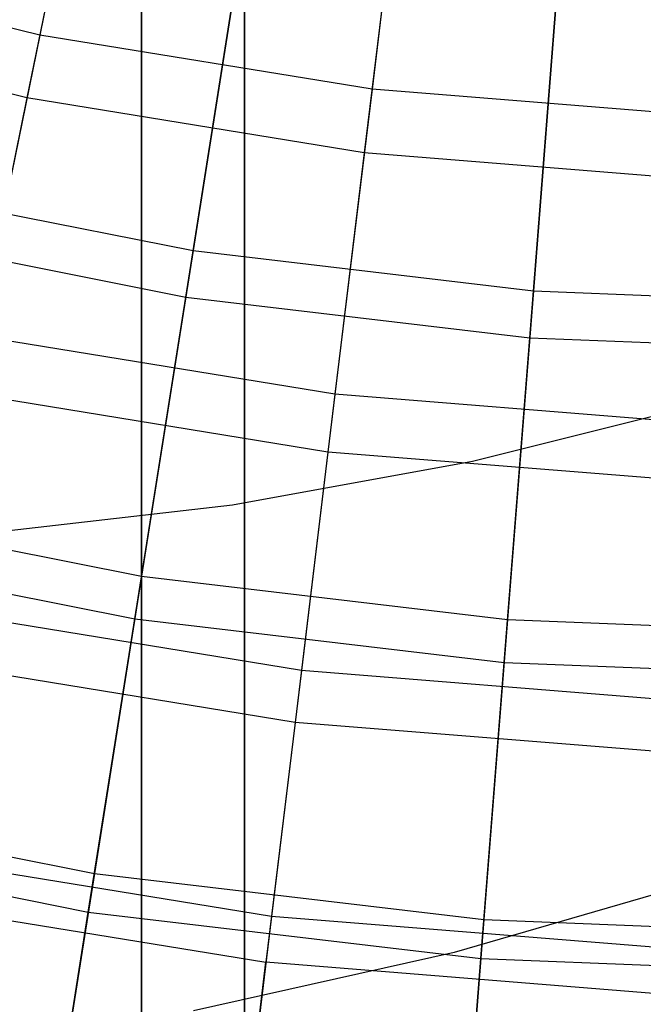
# Model space of a CAD drawing. Extents: x 0.02 to 4.75, y -2.35 to 2.37.
# Tile 27 of 131: x 2.06 to 2.3, y -1.92 to -1.55. Entities that reach past the tile are written whole.
import ezdxf

# ---------------------------------------------------------------- set-up
doc = ezdxf.new("R2010")
doc.units = 0
doc.header["$MEASUREMENT"] = 0
doc.layers.get('0').update_dxf_attribs({"color": 13, "linetype": 'CONTINUOUS'})

# ---------------------------------------------------------------- blocks, each defined once
blk = doc.blocks.new('CTLS_SNOW_BALL_ZWIS_PM_STL')
at = {"color": 0}
for p, q in [((2.10561, -2.10133, 48.66497), (2.10561, 0.61563, 48.66497)), ((2.10561, -2.10133, 48.66497), (2.10561, 0.61563, 48.66497)), ((2.14498, -2.07372, 49.64923), (2.14498, 0.58802, 49.64923)), ((2.14498, 0.58802, 48.6256), (2.14498, -2.07372, 48.6256)), ((2.14498, 0.58802, 48.6256), (2.14498, -2.07372, 48.6256)), ((2.14498, -2.07372, 49.64923), (2.14498, 0.58802, 49.64923)), ((2.10561, 0.53059, 49.6886), (2.10561, -2.0163, 49.6886)), ((2.10561, 0.53059, 49.6886), (2.10561, -2.0163, 49.6886)), ((2.09229, -1.42865, 1.14719), (2.06678, -1.55363, 1.27486)), ((2.09229, -1.42865, 1.14719), (2.06678, -1.55363, 1.27486)), ((2.20896, -1.44761, 1.14719), (2.19359, -1.57424, 1.27486)), ((2.20896, -1.44761, 1.14719), (2.19359, -1.57424, 1.27486)), ((2.087, -1.45457, 4.53101), (2.06189, -1.57758, 4.40137)), ((2.087, -1.45457, 4.53101), (2.06189, -1.57758, 4.40137)), ((2.20577, -1.47388, 4.53101), (2.19064, -1.5985, 4.40137)), ((2.20577, -1.47388, 4.53101), (2.19064, -1.5985, 4.40137)), ((2.14657, -1.5015, 1.05423), (2.12529, -1.63588, 1.17935)), ((2.14657, -1.5015, 1.05423), (2.12529, -1.63588, 1.17935)), ((2.26585, -1.51562, 1.05423), (2.25518, -1.65126, 1.17935)), ((2.26585, -1.51562, 1.05423), (2.25518, -1.65126, 1.17935)), ((2.12248, -1.65358, 4.51097), (2.14355, -1.52054, 4.63755)), ((2.12248, -1.65358, 4.51097), (2.14355, -1.52054, 4.63755)), ((2.06678, -1.55363, 1.27486), (1.94204, -1.52288, 1.27486)), ((2.06678, -1.55363, 1.27486), (1.94204, -1.52288, 1.27486)), ((2.25377, -1.66912, 4.51097), (2.26434, -1.53483, 4.63755)), ((2.25377, -1.66912, 4.51097), (2.26434, -1.53483, 4.63755)), ((2.06189, -1.57758, 4.40137), (1.93524, -1.54636, 4.40137)), ((2.06189, -1.57758, 4.40137), (1.93524, -1.54636, 4.40137)), ((2.06678, -1.55363, 1.27486), (2.04332, -1.66852, 1.41204)), ((2.06678, -1.55363, 1.27486), (2.04332, -1.66852, 1.41204)), ((2.19359, -1.57424, 1.27486), (2.06678, -1.55363, 1.27486)), ((2.19359, -1.57424, 1.27486), (2.06678, -1.55363, 1.27486)), ((2.19359, -1.57424, 1.27486), (2.17945, -1.69064, 1.41204)), ((2.19359, -1.57424, 1.27486), (2.17945, -1.69064, 1.41204)), ((2.32164, -1.58458, 1.27486), (2.19359, -1.57424, 1.27486)), ((2.32164, -1.58458, 1.27486), (2.19359, -1.57424, 1.27486)), ((2.06189, -1.57758, 4.40137), (2.03886, -1.69035, 4.26236)), ((2.06189, -1.57758, 4.40137), (2.03886, -1.69035, 4.26236)), ((2.19064, -1.5985, 4.40137), (2.06189, -1.57758, 4.40137)), ((2.19064, -1.5985, 4.40137), (2.06189, -1.57758, 4.40137)), ((2.19064, -1.5985, 4.40137), (2.17677, -1.71276, 4.26236)), ((2.19064, -1.5985, 4.40137), (2.17677, -1.71276, 4.26236)), ((2.32066, -1.609, 4.40137), (2.19064, -1.5985, 4.40137)), ((2.32066, -1.609, 4.40137), (2.19064, -1.5985, 4.40137)), ((1.997, -1.61036, 1.17935), (2.12529, -1.63588, 1.17935)), ((1.997, -1.61036, 1.17935), (2.12529, -1.63588, 1.17935)), ((1.99282, -1.62779, 4.51097), (2.12248, -1.65358, 4.51097)), ((1.99282, -1.62779, 4.51097), (2.12248, -1.65358, 4.51097)), ((2.12529, -1.63588, 1.17935), (2.1056, -1.76019, 1.31473)), ((2.12529, -1.63588, 1.17935), (2.1056, -1.76019, 1.31473)), ((2.12529, -1.63588, 1.17935), (2.25518, -1.65126, 1.17935)), ((2.12529, -1.63588, 1.17935), (2.25518, -1.65126, 1.17935)), ((2.10302, -1.77644, 4.37424), (2.12248, -1.65358, 4.51097)), ((2.10302, -1.77644, 4.37424), (2.12248, -1.65358, 4.51097)), ((2.12248, -1.65358, 4.51097), (2.25377, -1.66912, 4.51097)), ((2.12248, -1.65358, 4.51097), (2.25377, -1.66912, 4.51097)), ((2.25518, -1.65126, 1.17935), (2.24531, -1.77672, 1.31473)), ((2.25518, -1.65126, 1.17935), (2.24531, -1.77672, 1.31473)), ((2.25518, -1.65126, 1.17935), (2.38588, -1.65639, 1.17935)), ((2.25518, -1.65126, 1.17935), (2.38588, -1.65639, 1.17935)), ((2.17945, -1.69064, 1.41204), (2.04332, -1.66852, 1.41204)), ((2.17945, -1.69064, 1.41204), (2.04332, -1.66852, 1.41204)), ((2.24401, -1.79313, 4.37424), (2.25377, -1.66912, 4.51097)), ((2.24401, -1.79313, 4.37424), (2.25377, -1.66912, 4.51097)), ((2.25377, -1.66912, 4.51097), (2.38588, -1.67431, 4.51097)), ((2.25377, -1.66912, 4.51097), (2.38588, -1.67431, 4.51097)), ((2.17677, -1.71276, 4.26236), (2.03886, -1.69035, 4.26236)), ((2.17677, -1.71276, 4.26236), (2.03886, -1.69035, 4.26236)), ((2.17945, -1.69064, 1.41204), (2.16664, -1.79612, 1.55792)), ((2.17945, -1.69064, 1.41204), (2.16664, -1.79612, 1.55792)), ((2.31692, -1.70174, 1.41204), (2.17945, -1.69064, 1.41204)), ((2.31692, -1.70174, 1.41204), (2.17945, -1.69064, 1.41204)), ((2.23193, -1.71627, 48.52797), (2.32218, -1.69363, 48.52797)), ((2.23193, -1.71627, 48.52797), (2.32218, -1.69363, 48.52797)), ((2.23193, -1.71627, 48.59883), (2.32218, -1.69363, 48.59883)), ((2.23193, -1.71627, 48.59883), (2.32218, -1.69363, 48.59883)), ((2.17677, -1.71276, 4.26236), (2.16423, -1.81596, 4.11485)), ((2.17677, -1.71276, 4.26236), (2.16423, -1.81596, 4.11485)), ((2.31602, -1.724, 4.26236), (2.17677, -1.71276, 4.26236)), ((2.31602, -1.724, 4.26236), (2.17677, -1.71276, 4.26236)), ((2.14038, -1.73294, 48.52797), (2.23193, -1.71627, 48.52797)), ((2.14038, -1.73294, 48.52797), (2.23193, -1.71627, 48.52797)), ((2.14038, -1.73294, 48.59883), (2.23193, -1.71627, 48.59883)), ((2.14038, -1.73294, 48.59883), (2.23193, -1.71627, 48.59883)), ((2.23193, -1.71627, 48.52797), (2.23193, -1.71627, 48.59883)), ((2.23193, -1.71627, 48.52797), (2.23193, -1.71627, 48.59883)), ((1.96762, -1.73274, 1.31473), (2.1056, -1.76019, 1.31473)), ((1.96762, -1.73274, 1.31473), (2.1056, -1.76019, 1.31473)), ((2.04793, -1.74358, 48.52797), (2.14038, -1.73294, 48.52797)), ((2.04793, -1.74358, 48.52797), (2.14038, -1.73294, 48.52797)), ((2.04793, -1.74358, 48.59883), (2.14038, -1.73294, 48.59883)), ((2.04793, -1.74358, 48.59883), (2.14038, -1.73294, 48.59883)), ((2.14038, -1.73294, 48.52797), (2.14038, -1.73294, 48.59883)), ((2.14038, -1.73294, 48.52797), (2.14038, -1.73294, 48.59883)), ((1.96378, -1.74874, 4.37424), (2.10302, -1.77644, 4.37424)), ((1.96378, -1.74874, 4.37424), (2.10302, -1.77644, 4.37424)), ((2.1056, -1.76019, 1.31473), (2.08763, -1.87366, 1.45954)), ((2.1056, -1.76019, 1.31473), (2.08763, -1.87366, 1.45954)), ((2.1056, -1.76019, 1.31473), (2.24531, -1.77672, 1.31473)), ((2.1056, -1.76019, 1.31473), (2.24531, -1.77672, 1.31473)), ((2.16664, -1.79612, 1.55792), (2.02207, -1.77263, 1.55792)), ((2.16664, -1.79612, 1.55792), (2.02207, -1.77263, 1.55792)), ((2.0853, -1.88837, 4.22821), (2.10302, -1.77644, 4.37424)), ((2.0853, -1.88837, 4.22821), (2.10302, -1.77644, 4.37424)), ((2.10302, -1.77644, 4.37424), (2.24401, -1.79313, 4.37424)), ((2.10302, -1.77644, 4.37424), (2.24401, -1.79313, 4.37424)), ((2.24531, -1.77672, 1.31473), (2.23629, -1.89125, 1.45954)), ((2.24531, -1.77672, 1.31473), (2.23629, -1.89125, 1.45954)), ((2.24531, -1.77672, 1.31473), (2.38588, -1.78225, 1.31473)), ((2.24531, -1.77672, 1.31473), (2.38588, -1.78225, 1.31473)), ((2.16423, -1.81596, 4.11485), (2.01807, -1.79221, 4.11485)), ((2.16423, -1.81596, 4.11485), (2.01807, -1.79221, 4.11485)), ((2.16664, -1.79612, 1.55792), (2.15524, -1.89004, 1.7116)), ((2.16664, -1.79612, 1.55792), (2.15524, -1.89004, 1.7116)), ((2.31264, -1.80791, 1.55792), (2.16664, -1.79612, 1.55792)), ((2.31264, -1.80791, 1.55792), (2.16664, -1.79612, 1.55792)), ((2.23512, -1.9061, 4.22821), (2.24401, -1.79313, 4.37424)), ((2.23512, -1.9061, 4.22821), (2.24401, -1.79313, 4.37424)), ((2.24401, -1.79313, 4.37424), (2.38588, -1.7987, 4.37424)), ((2.24401, -1.79313, 4.37424), (2.38588, -1.7987, 4.37424)), ((2.16423, -1.81596, 4.11485), (2.15312, -1.90749, 3.9597)), ((2.16423, -1.81596, 4.11485), (2.15312, -1.90749, 3.9597)), ((2.31184, -1.82788, 4.11485), (2.16423, -1.81596, 4.11485)), ((2.31184, -1.82788, 4.11485), (2.16423, -1.81596, 4.11485)), ((1.9408, -1.84445, 1.45954), (2.08763, -1.87366, 1.45954)), ((1.9408, -1.84445, 1.45954), (2.08763, -1.87366, 1.45954)), ((1.93732, -1.85893, 4.22821), (2.0853, -1.88837, 4.22821)), ((1.93732, -1.85893, 4.22821), (2.0853, -1.88837, 4.22821)), ((2.15524, -1.89004, 1.7116), (2.00314, -1.86532, 1.7116)), ((2.15524, -1.89004, 1.7116), (2.00314, -1.86532, 1.7116)), ((2.08763, -1.87366, 1.45954), (2.07148, -1.9756, 1.61289)), ((2.08763, -1.87366, 1.45954), (2.07148, -1.9756, 1.61289)), ((2.08763, -1.87366, 1.45954), (2.23629, -1.89125, 1.45954)), ((2.08763, -1.87366, 1.45954), (2.23629, -1.89125, 1.45954)), ((2.32285, -1.87545, 48.52797), (2.22497, -1.90387, 48.52797)), ((2.32285, -1.87545, 48.52797), (2.22497, -1.90387, 48.52797)), ((2.32285, -1.87545, 48.59883), (2.22497, -1.90387, 48.59883)), ((2.32285, -1.87545, 48.59883), (2.22497, -1.90387, 48.59883)), ((1.99963, -1.88254, 3.9597), (2.15312, -1.90749, 3.9597)), ((1.99963, -1.88254, 3.9597), (2.15312, -1.90749, 3.9597)), ((2.06941, -1.98867, 4.07376), (2.0853, -1.88837, 4.22821)), ((2.06941, -1.98867, 4.07376), (2.0853, -1.88837, 4.22821)), ((2.0853, -1.88837, 4.22821), (2.23512, -1.9061, 4.22821)), ((2.0853, -1.88837, 4.22821), (2.23512, -1.9061, 4.22821)), ((2.15524, -1.89004, 1.7116), (2.14531, -1.97183, 1.87217)), ((2.15524, -1.89004, 1.7116), (2.14531, -1.97183, 1.87217)), ((2.30883, -1.90244, 1.7116), (2.15524, -1.89004, 1.7116)), ((2.30883, -1.90244, 1.7116), (2.15524, -1.89004, 1.7116)), ((2.23629, -1.89125, 1.45954), (2.22819, -1.99415, 1.61289)), ((2.23629, -1.89125, 1.45954), (2.22819, -1.99415, 1.61289)), ((2.23629, -1.89125, 1.45954), (2.38588, -1.89713, 1.45954)), ((2.23629, -1.89125, 1.45954), (2.38588, -1.89713, 1.45954)), ((2.22497, -1.90387, 48.52797), (2.1255, -1.92608, 48.52797)), ((2.22497, -1.90387, 48.52797), (2.1255, -1.92608, 48.52797)), ((2.22497, -1.90387, 48.59883), (2.1255, -1.92608, 48.59883)), ((2.22497, -1.90387, 48.59883), (2.1255, -1.92608, 48.59883)), ((2.22497, -1.90387, 48.52797), (2.22497, -1.90387, 48.59883)), ((2.22497, -1.90387, 48.52797), (2.22497, -1.90387, 48.59883)), ((2.14349, -1.98677, 3.79787), (2.15312, -1.90749, 3.9597)), ((2.14349, -1.98677, 3.79787), (2.15312, -1.90749, 3.9597)), ((2.30813, -1.92, 3.9597), (2.15312, -1.90749, 3.9597)), ((2.30813, -1.92, 3.9597), (2.15312, -1.90749, 3.9597)), ((2.22716, -2.00734, 4.07376), (2.23512, -1.9061, 4.22821)), ((2.22716, -2.00734, 4.07376), (2.23512, -1.9061, 4.22821)), ((2.23512, -1.9061, 4.22821), (2.38588, -1.91202, 4.22821)), ((2.23512, -1.9061, 4.22821), (2.38588, -1.91202, 4.22821))]:
    blk.add_line(p, q, dxfattribs=at)

msp = doc.modelspace()

# ---------------------------------------------------------------- block references
at = {"color": 0}
msp.add_blockref('CTLS_SNOW_BALL_ZWIS_PM_STL', (0, 0), dxfattribs=at)

doc.saveas('drawing.dxf')
